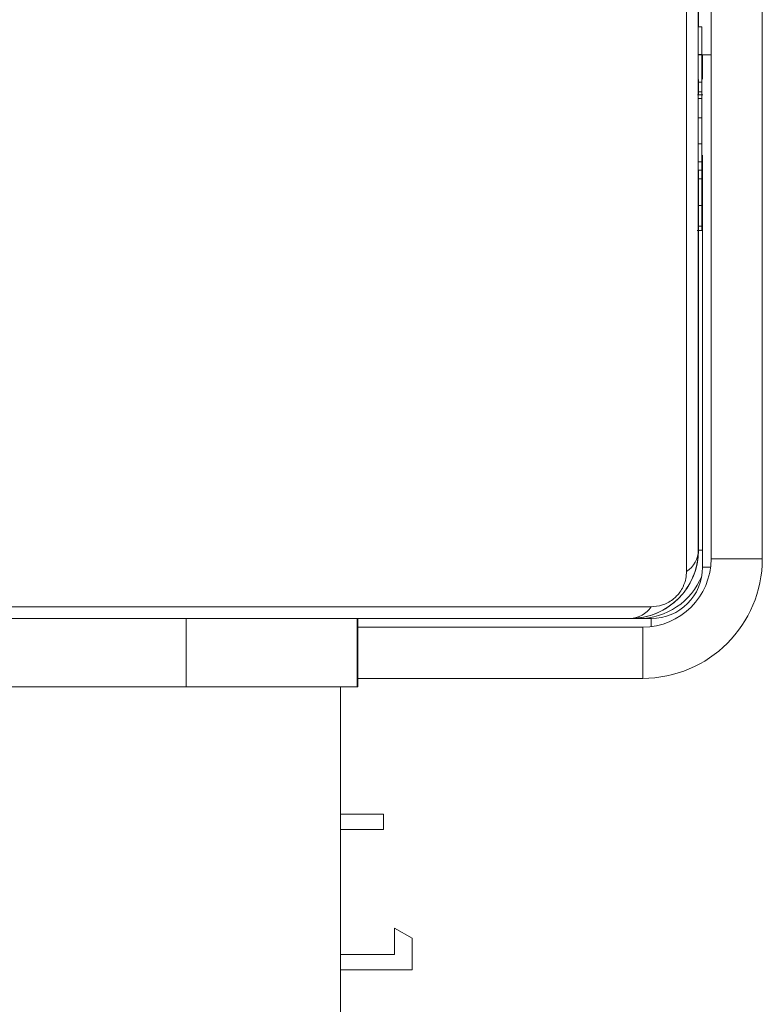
# Model space of a CAD drawing. Header units: inches. Extents: x -93 to 151, y -96 to 115.
# Tile 124 of 126: x 148.7678 to 148.8113, y 8.0742 to 8.1318. Entities that reach past the tile are written whole.
import ezdxf

# ---------------------------------------------------------------- set-up
doc = ezdxf.new("R2010")
doc.units = ezdxf.units.IN
doc.header["$MEASUREMENT"] = 0
doc.layers.add('1_projektowane', color=7, linetype='Continuous', lineweight=5)
doc.layers.add('urzadzenie', color=7, linetype='Continuous', lineweight=5)

# ---------------------------------------------------------------- blocks, each defined once
blk = doc.blocks.new('kdfkdfkf')
at = {"layer": 'urzadzenie', "color": 0, "linetype": 'Continuous'}
for p, q in [((148.8082597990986, 8.10029864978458), (148.8082597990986, 8.134798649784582)), ((148.8112589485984, 8.13379864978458), (148.8112589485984, 8.10029864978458)), ((148.8075208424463, 8.132520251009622), (148.8075208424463, 8.131426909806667)), ((148.8075208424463, 8.131426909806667), (148.8075208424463, 8.132274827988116)), ((148.8077116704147, 8.131426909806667), (148.8075116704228, 8.131426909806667)), ((148.8077141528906, 8.131272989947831), (148.8077127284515, 8.131272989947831)), ((148.807511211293, 8.129813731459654), (148.807511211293, 8.129800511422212)), ((148.8077112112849, 8.129813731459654), (148.807511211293, 8.129813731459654)), ((148.8077112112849, 8.129800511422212), (148.807511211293, 8.129800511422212)), ((148.8077112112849, 8.129813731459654), (148.8077112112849, 8.129800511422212)), ((148.807761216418, 8.128365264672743), (148.807761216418, 8.129798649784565)), ((148.8082597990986, 8.129798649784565), (148.807761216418, 8.129798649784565)), ((148.8077116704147, 8.128202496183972), (148.8075116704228, 8.128202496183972)), ((148.8075148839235, 8.128356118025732), (148.8075148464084, 8.127630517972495)), ((148.8077127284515, 8.128356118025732), (148.8077141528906, 8.128356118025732)), ((148.80777761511, 8.127452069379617), (148.8074741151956, 8.127452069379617)), ((148.8077124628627, 8.127228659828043), (148.8075124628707, 8.127228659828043)), ((148.8075148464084, 8.127630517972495), (148.8075148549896, 8.127452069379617)), ((148.8077148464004, 8.127630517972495), (148.8075148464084, 8.127630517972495)), ((148.8077140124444, 8.125914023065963), (148.8077128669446, 8.127327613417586)), ((148.8077123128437, 8.12610452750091), (148.8075123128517, 8.12610452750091)), ((148.8077176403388, 8.125977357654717), (148.8077170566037, 8.125977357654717)), ((148.8075126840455, 8.12458639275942), (148.8075136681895, 8.123526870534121)), ((148.8077126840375, 8.12458639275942), (148.8075126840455, 8.12458639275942)), ((148.8077126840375, 8.12458639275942), (148.8077136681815, 8.123526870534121)), ((148.807761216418, 8.099798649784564), (148.807761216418, 8.12392379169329)), ((148.8075136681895, 8.123526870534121), (148.8075127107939, 8.122536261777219)), ((148.8077136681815, 8.123526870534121), (148.8075136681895, 8.123526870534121)), ((148.8077136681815, 8.123526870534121), (148.8077127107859, 8.122536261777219)), ((148.8077153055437, 8.123044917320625), (148.8075153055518, 8.123044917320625)), ((148.8075208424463, 8.123044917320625), (148.8075208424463, 8.100798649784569)), ((148.8077153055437, 8.123044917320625), (148.8077176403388, 8.123044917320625)), ((148.8077127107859, 8.122536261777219), (148.8075127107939, 8.122536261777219)), ((148.8077123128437, 8.120971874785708), (148.8075123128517, 8.120971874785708)), ((148.8077129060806, 8.119656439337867), (148.8077140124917, 8.121024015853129)), ((148.8077124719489, 8.11975718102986), (148.807512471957, 8.11975718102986)), ((148.8074452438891, 8.119518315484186), (148.8077499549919, 8.119518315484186)), ((148.8075208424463, 8.100798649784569), (148.8075208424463, 8.119518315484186)), ((148.807513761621, 8.100798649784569), (148.8075208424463, 8.100798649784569)), ((148.8075208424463, 8.100798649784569), (148.807761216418, 8.10079864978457)), ((148.8082597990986, 8.10029864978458), (148.8112589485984, 8.10029864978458)), ((148.807761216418, 8.099798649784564), (148.8082284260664, 8.099798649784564)), ((148.7302721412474, 8.097488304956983), (148.8047548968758, 8.097488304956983)), ((148.8035137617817, 8.096798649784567), (148.7315137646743, 8.096798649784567)), ((148.7775435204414, 8.092798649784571), (148.7775435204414, 8.09679864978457)), ((148.7875463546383, 8.092798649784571), (148.7875463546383, 8.096798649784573)), ((148.7875747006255, 8.092798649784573), (148.7875747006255, 8.096798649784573)), ((148.803520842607, 8.096798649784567), (148.8035137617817, 8.096798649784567)), ((148.803520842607, 8.096798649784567), (148.8037612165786, 8.096798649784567)), ((148.8047612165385, 8.096798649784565), (148.8037612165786, 8.096798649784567)), ((148.8047612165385, 8.096798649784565), (148.8047612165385, 8.096330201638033)), ((148.7875747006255, 8.096298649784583), (148.8042597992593, 8.096298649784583)), ((148.8042589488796, 8.093298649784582), (148.7875747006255, 8.093298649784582)), ((148.7775435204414, 8.092798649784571), (148.7575435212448, 8.092798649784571)), ((148.7875463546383, 8.092798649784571), (148.7775435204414, 8.092798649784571)), ((148.7865605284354, 7.450798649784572), (148.7865605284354, 8.092798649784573)), ((148.7875747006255, 8.092798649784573), (148.7875463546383, 8.092798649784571)), ((148.7865605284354, 8.085349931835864), (148.7890922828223, 8.085349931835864)), ((148.7890922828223, 8.085349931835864), (148.7890922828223, 8.084452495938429)), ((148.7890922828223, 8.084452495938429), (148.7865605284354, 8.084452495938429)), ((148.7897333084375, 8.078683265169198), (148.790758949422, 8.078096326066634)), ((148.7897333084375, 8.077144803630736), (148.7897333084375, 8.078683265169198)), ((148.7897335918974, 8.077144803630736), (148.7897335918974, 8.07868310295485)), ((148.790758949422, 8.078096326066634), (148.790758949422, 8.0762473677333)), ((148.7865605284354, 8.077144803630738), (148.7897333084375, 8.077144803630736)), ((148.7897335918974, 8.077144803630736), (148.7897333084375, 8.077144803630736)), ((148.790758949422, 8.0762473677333), (148.7865605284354, 8.0762473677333))]:
    blk.add_line(p, q, dxfattribs=at)
at = {"layer": 'urzadzenie', "color": 0, "linetype": 'Continuous', "flags": 128}
for points in [[(148.8068238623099, 8.099557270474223), (148.8068229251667, 8.102083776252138), (148.8068220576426, 8.10490279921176), (148.8068212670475, 8.107990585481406), (148.8068205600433, 8.111321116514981), (148.8068199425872, 8.114866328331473), (148.8068194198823, 8.118596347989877), (148.8068189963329, 8.122479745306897), (148.806818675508, 8.126483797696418), (148.806818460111, 8.13057476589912), (148.8068183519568, 8.13471817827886), (148.8068183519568, 8.138879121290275), (148.806818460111, 8.143022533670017), (148.806818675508, 8.147113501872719), (148.8068189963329, 8.151117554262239), (148.8068194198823, 8.15500095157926), (148.8068199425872, 8.158730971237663), (148.8068205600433, 8.162276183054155), (148.8068212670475, 8.16560671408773), (148.8068220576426, 8.168694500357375), (148.8068229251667, 8.171513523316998), (148.8068238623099, 8.174040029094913)], [(148.807513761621, 8.172798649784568), (148.8075128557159, 8.170356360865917), (148.8075120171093, 8.167631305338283), (148.8075112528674, 8.164646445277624), (148.8075105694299, 8.161426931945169), (148.8075099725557, 8.157999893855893), (148.8075094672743, 8.154394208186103), (148.8075090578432, 8.150640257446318), (148.8075087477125, 8.14676967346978), (148.8075085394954, 8.142815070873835), (148.8075084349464, 8.138809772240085), (148.8075084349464, 8.13478752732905), (148.8075085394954, 8.1307822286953), (148.8075087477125, 8.126827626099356), (148.8075090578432, 8.122957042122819), (148.8075094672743, 8.119203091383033), (148.8075099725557, 8.115597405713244), (148.8075105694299, 8.112170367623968), (148.8075112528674, 8.108950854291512), (148.8075120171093, 8.105965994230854), (148.8075128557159, 8.10324093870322), (148.807513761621, 8.100798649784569)]]:
    blk.add_lwpolyline(points, dxfattribs=at)
at = {"layer": 'urzadzenie', "color": 0, "linetype": 'Continuous'}
for centre, radius, start, end in [((148.8035208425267, 8.100798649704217), 0.003999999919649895, 270.0000011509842, 1.150933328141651e-06), ((148.8059731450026, 8.10084245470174), 0.001541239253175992, 303.5022451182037, 358.3713269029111), ((148.804258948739, 8.10029864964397), 0.006999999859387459, 270.0000011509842, 1.150928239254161e-06), ((148.8042597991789, 8.100298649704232), 0.003999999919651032, 270.0000011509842, 1.15091806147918e-06), ((148.8047612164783, 8.0997986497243), 0.002999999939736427, 270.0000011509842, 1.150948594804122e-06), ((148.8040140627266, 8.100798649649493), 0.003999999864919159, 270.0000008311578, 337.7847852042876), ((148.8034702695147, 8.098338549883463), 0.001540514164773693, 271.6178069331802, 326.5009730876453), ((151.4501367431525, 8.094048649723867), 2.64587790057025, 179.9512768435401, 180.0162410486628)]:
    blk.add_arc(centre, radius, start, end, dxfattribs=at)
for points, knots in [([(148.8075116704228, 8.131426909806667), (148.8075116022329, 8.131395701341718), (148.8075114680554, 8.131334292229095), (148.8075113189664, 8.130903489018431), (148.8075112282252, 8.130377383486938), (148.8075112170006, 8.130003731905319), (148.807511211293, 8.129813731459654)], [0, 0, 0, 0, 0.2836123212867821, 0.5580659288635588, 0.7752781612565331, 1, 1, 1, 1]), ([(148.8077116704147, 8.131426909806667), (148.8077116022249, 8.131395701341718), (148.8077114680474, 8.131334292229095), (148.8077113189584, 8.130903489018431), (148.8077112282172, 8.130377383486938), (148.8077112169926, 8.130003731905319), (148.8077112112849, 8.129813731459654)], [0, 0, 0, 0, 0.2836123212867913, 0.558065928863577, 0.7752781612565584, 1, 1, 1, 1]), ([(148.8077121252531, 8.129807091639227), (148.8077121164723, 8.130048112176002), (148.8077120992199, 8.130521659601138), (148.8077119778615, 8.131048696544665), (148.8077118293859, 8.13136900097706), (148.8077117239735, 8.131407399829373), (148.8077116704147, 8.131426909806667)], [0, 0, 0, 0, 0.2847539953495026, 0.5594731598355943, 0.776173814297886, 1, 1, 1, 1]), ([(148.8077127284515, 8.131272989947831), (148.8077126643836, 8.131249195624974), (148.8077125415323, 8.131203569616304), (148.8077124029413, 8.130820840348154), (148.807712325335, 8.130331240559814), (148.8077123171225, 8.1299866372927), (148.8077123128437, 8.129807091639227)], [0, 0, 0, 0, 0.2898747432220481, 0.555839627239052, 0.7685829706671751, 1, 1, 1, 1]), ([(148.8077145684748, 8.129822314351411), (148.8077145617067, 8.130046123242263), (148.807714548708, 8.13047596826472), (148.8077144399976, 8.13095941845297), (148.8077143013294, 8.13122951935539), (148.8077142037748, 8.131258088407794), (148.8077141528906, 8.131272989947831)], [0, 0, 0, 0, 0.2884785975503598, 0.5540489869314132, 0.7673931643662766, 1, 1, 1, 1]), ([(148.8077160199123, 8.13134040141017), (148.8077158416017, 8.131279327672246), (148.8077155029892, 8.131163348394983), (148.8077151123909, 8.130207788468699), (148.8077148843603, 8.12896549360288), (148.8077148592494, 8.128082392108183), (148.8077148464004, 8.127630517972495)], [0, 0, 0, 0, 0.3025549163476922, 0.5745530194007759, 0.7823030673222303, 1, 1, 1, 1]), ([(148.8077171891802, 8.127630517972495), (148.807717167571, 8.12819628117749), (148.807717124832, 8.129315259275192), (148.8077168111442, 8.130525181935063), (148.8077164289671, 8.131221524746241), (148.8077161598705, 8.131299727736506), (148.8077160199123, 8.13134040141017)], [0, 0, 0, 0, 0.2728120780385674, 0.5395733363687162, 0.7605303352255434, 1, 1, 1, 1]), ([(148.807511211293, 8.129800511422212), (148.807511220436, 8.129562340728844), (148.8075112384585, 8.129092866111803), (148.8075113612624, 8.128573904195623), (148.807511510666, 8.128259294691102), (148.807511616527, 8.128221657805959), (148.8075116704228, 8.128202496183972)], [0, 0, 0, 0, 0.2822600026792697, 0.5563820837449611, 0.7741460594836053, 1, 1, 1, 1]), ([(148.8077112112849, 8.129800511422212), (148.807711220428, 8.129562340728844), (148.8077112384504, 8.129092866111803), (148.8077113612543, 8.128573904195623), (148.8077115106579, 8.128259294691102), (148.807711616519, 8.128221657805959), (148.8077116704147, 8.128202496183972)], [0, 0, 0, 0, 0.2822600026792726, 0.5563820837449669, 0.7741460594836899, 1, 1, 1, 1]), ([(148.8077116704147, 8.128202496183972), (148.8077117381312, 8.128233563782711), (148.8077118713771, 8.128294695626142), (148.8077120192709, 8.128723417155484), (148.807712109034, 8.129246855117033), (148.8077121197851, 8.129618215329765), (148.8077121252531, 8.129807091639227)], [0, 0, 0, 0, 0.2835636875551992, 0.5579694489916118, 0.7751802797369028, 1, 1, 1, 1]), ([(148.8077123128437, 8.129807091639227), (148.8077123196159, 8.129583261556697), (148.8077123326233, 8.1291533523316), (148.8077124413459, 8.12866983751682), (148.8077125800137, 8.12839962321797), (148.8077126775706, 8.128371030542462), (148.8077127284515, 8.128356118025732)], [0, 0, 0, 0, 0.2884802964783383, 0.5540825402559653, 0.7674316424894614, 0.9999999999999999, 0.9999999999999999, 0.9999999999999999, 0.9999999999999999]), ([(148.8077141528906, 8.128356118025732), (148.807714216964, 8.128379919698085), (148.8077143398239, 8.128425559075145), (148.8077144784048, 8.128808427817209), (148.8077145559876, 8.12929811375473), (148.8077145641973, 8.129642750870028), (148.8077145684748, 8.129822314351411)], [0, 0, 0, 0, 0.2898734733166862, 0.5558283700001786, 0.7685768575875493, 1, 1, 1, 1]), ([(148.8077160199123, 8.128423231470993), (148.8077159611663, 8.128402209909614), (148.8077158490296, 8.128362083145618), (148.8077157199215, 8.128045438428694), (148.8077156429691, 8.127638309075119), (148.8077156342, 8.127347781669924), (148.8077156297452, 8.127200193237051)], [0, 0, 0, 0, 0.3018830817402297, 0.5762460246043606, 0.7847322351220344, 1, 1, 1, 1]), ([(148.8077164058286, 8.127200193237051), (148.8077163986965, 8.12738673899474), (148.8077163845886, 8.127755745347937), (148.8077162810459, 8.128154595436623), (148.8077161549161, 8.128384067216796), (148.8077160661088, 8.128409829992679), (148.8077160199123, 8.128423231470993)], [0, 0, 0, 0, 0.2726752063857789, 0.5393791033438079, 0.7603906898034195, 1, 1, 1, 1]), ([(148.8075124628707, 8.127228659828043), (148.8075124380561, 8.127153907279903), (148.8075123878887, 8.127002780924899), (148.8075123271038, 8.12661872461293), (148.8075123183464, 8.126302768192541), (148.8075123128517, 8.12610452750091)], [0, 0, 0, 0, 0.267217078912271, 0.540229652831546, 1, 1, 1, 1]), ([(148.8075126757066, 8.12743875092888), (148.8075126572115, 8.127441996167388), (148.8075125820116, 8.127455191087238), (148.8075125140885, 8.127326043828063), (148.8075124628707, 8.127228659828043)], [0, 0, 0, 0, 0.2459460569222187, 1, 1, 1, 1]), ([(148.8077124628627, 8.127228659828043), (148.8077124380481, 8.127153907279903), (148.8077123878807, 8.127002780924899), (148.8077123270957, 8.12661872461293), (148.8077123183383, 8.126302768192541), (148.8077123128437, 8.12610452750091)], [0, 0, 0, 0, 0.267217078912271, 0.540229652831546, 1, 1, 1, 1]), ([(148.8077128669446, 8.127327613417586), (148.8077128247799, 8.12737093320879), (148.8077127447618, 8.127453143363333), (148.8077126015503, 8.127469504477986), (148.8077125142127, 8.127317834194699), (148.8077124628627, 8.127228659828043)], [0, 0, 0, 0, 0.3145905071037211, 0.5970142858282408, 1, 1, 1, 1]), ([(148.8077148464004, 8.127630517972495), (148.8077148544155, 8.127211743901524), (148.8077148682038, 8.126491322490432), (148.8077149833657, 8.125901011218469), (148.807715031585, 8.125653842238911)], [0, 0, 0, 0, 0.5812904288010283, 1, 1, 1, 1]), ([(148.8077170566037, 8.125977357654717), (148.8077170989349, 8.126259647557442), (148.8077171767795, 8.126778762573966), (148.8077171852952, 8.127363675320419), (148.8077171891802, 8.127630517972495)], [0, 0, 0, 0, 0.5437906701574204, 0.9999999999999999, 0.9999999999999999, 0.9999999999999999, 0.9999999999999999]), ([(148.8077156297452, 8.127200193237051), (148.8077156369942, 8.127013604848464), (148.8077156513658, 8.1266436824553), (148.8077157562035, 8.12624548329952), (148.8077158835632, 8.12601647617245), (148.8077159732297, 8.125990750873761), (148.8077160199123, 8.125977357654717)], [0, 0, 0, 0, 0.2711510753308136, 0.5375728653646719, 0.7592491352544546, 1, 1, 1, 1]), ([(148.8077160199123, 8.125977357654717), (148.8077160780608, 8.125998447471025), (148.8077161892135, 8.126038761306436), (148.8077163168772, 8.12635608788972), (148.8077163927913, 8.12676286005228), (148.8077164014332, 8.12705275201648), (148.8077164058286, 8.127200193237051)], [0, 0, 0, 0, 0.3005776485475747, 0.5745634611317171, 0.78361979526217, 1, 1, 1, 1]), ([(148.8075123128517, 8.12610452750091), (148.8075123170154, 8.125904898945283), (148.8075123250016, 8.12552200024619), (148.8075124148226, 8.125060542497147), (148.8075125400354, 8.124760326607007), (148.8075126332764, 8.124647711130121), (148.8075126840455, 8.12458639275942)], [0, 0, 0, 0, 0.2720777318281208, 0.5218602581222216, 0.7396561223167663, 1, 1, 1, 1]), ([(148.8077123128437, 8.12610452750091), (148.8077123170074, 8.125904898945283), (148.8077123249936, 8.12552200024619), (148.8077124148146, 8.125060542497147), (148.8077125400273, 8.124760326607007), (148.8077126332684, 8.124647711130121), (148.8077126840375, 8.12458639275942)], [0, 0, 0, 0, 0.2720777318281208, 0.5218602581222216, 0.7396561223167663, 1, 1, 1, 1]), ([(148.8077145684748, 8.12347651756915), (148.8077145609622, 8.12378218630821), (148.8077145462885, 8.12437922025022), (148.8077144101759, 8.125103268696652), (148.807714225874, 8.125610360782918), (148.807714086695, 8.125808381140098), (148.8077140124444, 8.125914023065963)], [0, 0, 0, 0, 0.2706527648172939, 0.5286405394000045, 0.7485343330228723, 1, 1, 1, 1]), ([(148.807715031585, 8.125653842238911), (148.8077149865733, 8.125475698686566), (148.8077149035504, 8.125147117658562), (148.8077148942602, 8.124710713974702), (148.8077148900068, 8.124510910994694)], [0, 0, 0, 0, 0.5421601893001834, 1, 1, 1, 1]), ([(148.8077180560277, 8.124510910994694), (148.8077180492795, 8.124736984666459), (148.8077180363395, 8.12517049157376), (148.8077179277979, 8.125659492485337), (148.8077177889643, 8.125933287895), (148.8077176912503, 8.125962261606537), (148.8077176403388, 8.125977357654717)], [0, 0, 0, 0, 0.2898575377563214, 0.5558154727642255, 0.768568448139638, 1, 1, 1, 1]), ([(148.8077148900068, 8.124510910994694), (148.8077148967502, 8.124284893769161), (148.8077149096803, 8.123851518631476), (148.8077150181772, 8.123362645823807), (148.8077151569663, 8.12308896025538), (148.8077152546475, 8.123060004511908), (148.8077153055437, 8.123044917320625)], [0, 0, 0, 0, 0.2898769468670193, 0.5558225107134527, 0.7685643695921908, 1, 1, 1, 1]), ([(148.8077176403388, 8.123044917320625), (148.8077177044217, 8.12306870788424), (148.8077178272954, 8.123114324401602), (148.8077179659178, 8.123497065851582), (148.807718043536, 8.123986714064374), (148.8077180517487, 8.124331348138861), (148.8077180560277, 8.124510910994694)], [0, 0, 0, 0, 0.2899013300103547, 0.5558627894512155, 0.7685935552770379, 1, 1, 1, 1]), ([(148.8077140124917, 8.121024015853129), (148.807714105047, 8.12115945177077), (148.8077142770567, 8.1214111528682), (148.8077144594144, 8.122045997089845), (148.8077145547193, 8.122759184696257), (148.8077145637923, 8.123232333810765), (148.8077145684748, 8.12347651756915)], [0, 0, 0, 0, 0.3125068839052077, 0.580778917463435, 0.7836475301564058, 1, 1, 1, 1]), ([(148.8075127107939, 8.122536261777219), (148.8075126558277, 8.122473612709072), (148.8075125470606, 8.122349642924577), (148.8075124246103, 8.12205270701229), (148.8075123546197, 8.121704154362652), (148.8075123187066, 8.121361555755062), (148.8075123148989, 8.12110812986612), (148.8075123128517, 8.120971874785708)], [0, 0, 0, 0, 0.2669382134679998, 0.5282165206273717, 0.6686670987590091, 0.8218580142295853, 1, 1, 1, 1]), ([(148.8077127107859, 8.122536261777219), (148.8077126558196, 8.122473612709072), (148.8077125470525, 8.122349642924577), (148.8077124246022, 8.12205270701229), (148.8077123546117, 8.121704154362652), (148.8077123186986, 8.121361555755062), (148.8077123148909, 8.12110812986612), (148.8077123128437, 8.120971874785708)], [0, 0, 0, 0, 0.2669382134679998, 0.5282165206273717, 0.668667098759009, 0.8218580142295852, 1, 1, 1, 1]), ([(148.8075123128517, 8.120971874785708), (148.8075123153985, 8.120832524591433), (148.8075123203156, 8.120563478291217), (148.8075123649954, 8.120117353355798), (148.8075124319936, 8.119891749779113), (148.807512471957, 8.11975718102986)], [0, 0, 0, 0, 0.3024325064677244, 0.5839126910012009, 1, 1, 1, 1]), ([(148.8077123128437, 8.120971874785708), (148.8077123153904, 8.120832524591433), (148.8077123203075, 8.120563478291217), (148.8077123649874, 8.120117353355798), (148.8077124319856, 8.119891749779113), (148.8077124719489, 8.11975718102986)], [0, 0, 0, 0, 0.3024325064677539, 0.583912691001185, 1, 1, 1, 1]), ([(148.807512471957, 8.11975718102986), (148.8075124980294, 8.119702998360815), (148.8075125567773, 8.119580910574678), (148.8075126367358, 8.119513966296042), (148.8075126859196, 8.119525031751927), (148.8075126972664, 8.119527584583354)], [0, 0, 0, 0, 0.3803581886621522, 0.8570469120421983, 1, 1, 1, 1]), ([(148.8077124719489, 8.11975718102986), (148.8077124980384, 8.119702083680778), (148.8077125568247, 8.119577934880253), (148.807712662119, 8.119507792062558), (148.8077127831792, 8.119525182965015), (148.8077128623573, 8.119609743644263), (148.8077129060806, 8.119656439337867)], [0, 0, 0, 0, 0.2008826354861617, 0.452641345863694, 0.6977402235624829, 1, 1, 1, 1]), ([(148.807513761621, 8.100798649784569), (148.8074986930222, 8.100529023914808), (148.8074671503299, 8.09996462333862), (148.8071943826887, 8.099157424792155), (148.8068049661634, 8.09849403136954), (148.806402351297, 8.098011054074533), (148.8059279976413, 8.097585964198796), (148.8053770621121, 8.097238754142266), (148.8045396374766, 8.096882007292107), (148.8039336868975, 8.096832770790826), (148.8035137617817, 8.096798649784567)], [0, 0, 0, 0, 0.1431008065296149, 0.2995490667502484, 0.4053792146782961, 0.4896584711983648, 0.5746221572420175, 0.6831315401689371, 0.7804094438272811, 0.9999999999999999, 0.9999999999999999, 0.9999999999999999, 0.9999999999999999]), ([(148.8047548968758, 8.097488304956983), (148.8049632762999, 8.097502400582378), (148.8052532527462, 8.097522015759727), (148.8057025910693, 8.097707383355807), (148.8059943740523, 8.097887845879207), (148.8062504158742, 8.098116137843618), (148.8064655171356, 8.098376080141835), (148.8066715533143, 8.098734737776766), (148.8068027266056, 8.09914967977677), (148.806816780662, 8.099420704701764), (148.8068238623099, 8.099557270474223)], [0, 0, 0, 0, 0.2449958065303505, 0.3409310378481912, 0.4376394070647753, 0.5085807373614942, 0.5795476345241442, 0.6755983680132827, 0.8365384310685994, 1, 1, 1, 1])]:
    blk.add_open_spline(points, degree=3, knots=knots, dxfattribs=at)

msp = doc.modelspace()

# ---------------------------------------------------------------- block references
at = {"layer": '1_projektowane'}
msp.add_blockref('kdfkdfkf', (0, 0), dxfattribs=at)

doc.saveas('drawing.dxf')
